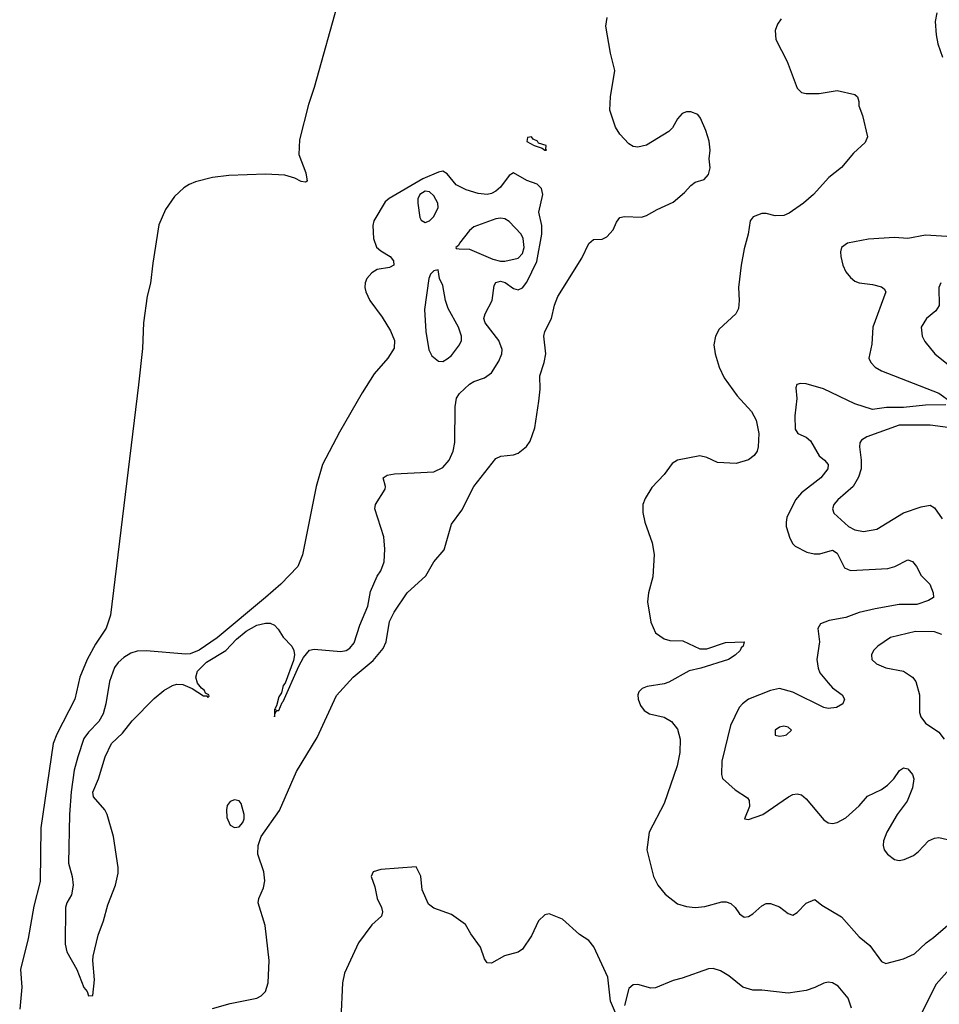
# Model space of a CAD drawing. Header units: inches. Extents: x 1384664 to 1536621, y 460766 to 646467.
# Tile 107 of 256: x 1400820 to 1404972, y 562472 to 566919. Entities that reach past the tile are written whole.
import ezdxf

# ---------------------------------------------------------------- set-up
doc = ezdxf.new("R2010")
doc.units = ezdxf.units.IN
doc.header["$MEASUREMENT"] = 0
doc.layers.add('B4506', color=7, linetype='Continuous')

msp = doc.modelspace()

# ---------------------------------------------------------------- linework, layer by layer
at = {"layer": 'B4506', "color": 5}
for points, elevation in [([(1402262.2, 567017.8), (1402150, 566613), (1402124.4, 566535.6), (1402083.3, 566376.7), (1402079.6, 566310), (1402112.1, 566227.9), (1402117.6, 566190), (1402110, 566184.4), (1402091.3, 566188.7), (1402062.7, 566202.7), (1402016.8, 566216.8), (1401930, 566221.5), (1401764.8, 566215.2), (1401690, 566205.5), (1401613.8, 566186.2), (1401585, 566175), (1401560.8, 566159.2), (1401519.3, 566120.7), (1401477.8, 566062.2), (1401448.1, 565991.9), (1401420.2, 565819.8), (1401410.6, 565729.4), (1401395.8, 565670), (1401379, 565550), (1401374.1, 565434.1), (1401356.1, 565270), (1401230.1, 564230), (1401210, 564171.5), (1401161.5, 564098.5), (1401124, 564030), (1401091.8, 563950), (1401069.3, 563850), (1400987.3, 563692.7), (1400971.6, 563650), (1400914.9, 563270), (1400913, 563027), (1400884.1, 562915.9), (1400857.6, 562770), (1400823.1, 562630), (1400829.5, 562550), (1400819.9, 562450)], 580), ([(1404960.5, 566950), (1404953.1, 566910), (1404957.8, 566850), (1404965.5, 566810), (1404986.4, 566750)], 620), ([(1401690, 562452.8), (1401770, 562476.8), (1401890, 562500.7), (1401910, 562510.2), (1401929.8, 562530), (1401941.4, 562570), (1401945.7, 562670), (1401928, 562828), (1401896.3, 562930), (1401899.5, 562950), (1401920.9, 562999.1), (1401926.5, 563030), (1401921.7, 563070), (1401894.4, 563150), (1401897.1, 563190), (1401910.6, 563230), (1401992.6, 563347.4), (1402070, 563523.7), (1402162.2, 563677.8), (1402250, 563867.4), (1402326.1, 563950), (1402415.3, 564024.6), (1402460.8, 564079.2), (1402474.8, 564110), (1402490, 564200.5), (1402510, 564243.7), (1402569.8, 564330), (1402653, 564407), (1402689.7, 564470.3), (1402735.6, 564524.4), (1402770, 564640.5), (1402816.5, 564703.5), (1402870, 564811.3), (1402970, 564937.3), (1402991.8, 564948.2), (1403050, 564954.3), (1403070, 564962), (1403108.4, 564991.6), (1403124.8, 565015.2), (1403145, 565075), (1403163.8, 565196.2), (1403168.9, 565250), (1403167.6, 565310), (1403188.3, 565370), (1403195.4, 565410), (1403186.4, 565490), (1403191.1, 565510), (1403220.7, 565570), (1403234, 565630), (1403250, 565668.4), (1403358.1, 565841.9), (1403390, 565907.9), (1403410, 565925.8), (1403450, 565928.1), (1403470, 565938.9), (1403499.2, 565970), (1403514.9, 566005.1), (1403530, 566026), (1403550.4, 566030.4), (1403627.3, 566027.3), (1403650, 566034), (1403697.8, 566062.2), (1403770, 566095.4), (1403821.5, 566138.5), (1403850, 566170.1), (1403870, 566184.4), (1403910, 566197.8), (1403930, 566219.5), (1403936.8, 566250), (1403932.2, 566290), (1403936.8, 566330), (1403932.4, 566370), (1403917.9, 566417.9), (1403893.7, 566473.7), (1403881.3, 566490), (1403850, 566502.2), (1403830, 566502.7), (1403810, 566494.6), (1403789.2, 566470.8), (1403767.6, 566430), (1403750, 566413.8), (1403650, 566352.7), (1403610, 566343.5), (1403590, 566345.7), (1403570, 566358), (1403530, 566401.3), (1403510, 566434), (1403484.4, 566510), (1403487, 566570), (1403507.2, 566690), (1403487, 566767), (1403465.4, 566890), (1403471.5, 566928.5)], 580), ([(1404257.4, 566922.6), (1404240.9, 566899.1), (1404231, 566870), (1404233.4, 566830), (1404284.2, 566730), (1404330, 566608.8), (1404350, 566590.2), (1404370, 566584.7), (1404430, 566585.2), (1404510, 566598.5), (1404590, 566581.6), (1404601.6, 566570), (1404608.4, 566550), (1404608.7, 566530), (1404625.4, 566485.4), (1404647.2, 566390), (1404636.2, 566363.8), (1404584.5, 566315.5), (1404530, 566251), (1404473.6, 566206.3), (1404404.2, 566130), (1404358.7, 566090), (1404294.4, 566045.6), (1404270, 566034.6), (1404230, 566032.9), (1404190, 566043.1), (1404170, 566043.2), (1404131.4, 566028.6), (1404117.4, 566010), (1404109.4, 565950.6), (1404090, 565884), (1404076.9, 565810), (1404064.4, 565710), (1404068.8, 565650), (1404065.7, 565614.3), (1404052.7, 565590), (1403978.3, 565521.7), (1403961.1, 565490), (1403953.6, 565450), (1403959.4, 565410), (1403978.3, 565350), (1404000.8, 565300.8), (1404059.5, 565219.5), (1404123.7, 565150), (1404145.3, 565110), (1404156.6, 565050), (1404154.5, 564990), (1404149, 564970), (1404135.2, 564950), (1404110, 564930.4), (1404054.7, 564914.7), (1403970, 564919), (1403922.3, 564942.3), (1403890, 564948.6), (1403789.7, 564930.3), (1403766.1, 564913.9), (1403730, 564865), (1403673.9, 564806.1), (1403643.4, 564756.6), (1403633.7, 564730), (1403633.1, 564693.1), (1403642.2, 564650), (1403675.6, 564555.6), (1403684.4, 564504.4), (1403677.6, 564402.5), (1403658.9, 564330), (1403654, 564290), (1403670, 564198), (1403690, 564150.5), (1403730, 564123.2), (1403755.8, 564115.8), (1403813.3, 564113.3), (1403890, 564077.5), (1403921.8, 564078.2), (1404005.8, 564105.8), (1404091, 564110), (1404086.8, 564090), (1404077.3, 564082.7), (1404072, 564070), (1404050, 564048.7), (1404020.5, 564030), (1403895.5, 563990), (1403842, 563978), (1403750, 563927.3), (1403730, 563919.5), (1403652.5, 563907.5), (1403630, 563898.4), (1403615.8, 563884.2), (1403610.4, 563870), (1403612.2, 563850), (1403622.4, 563822.4), (1403639.3, 563799.3), (1403663.6, 563783.6), (1403730, 563768.9), (1403763.1, 563750), (1403790, 563714.4), (1403802.3, 563670), (1403800.2, 563610), (1403788.7, 563550), (1403730, 563379.7), (1403662.3, 563250), (1403651.8, 563170), (1403680.9, 563050), (1403701.5, 563010), (1403733.4, 562970), (1403790, 562926.5), (1403830, 562914.4), (1403870, 562909.1), (1403913.6, 562913.6), (1403990, 562935.1), (1404010, 562935.5), (1404030, 562927.3), (1404050, 562910.2), (1404070, 562880.9), (1404090, 562865.6), (1404110, 562868.7), (1404130, 562880.5), (1404170, 562917.1), (1404190, 562928.2), (1404210, 562927.3), (1404250, 562912.7), (1404290, 562881.8), (1404310, 562875.3), (1404330, 562887.5), (1404370, 562928.8), (1404410, 562945.5), (1404440.8, 562920.8), (1404530, 562868), (1404610, 562777), (1404658.5, 562738.5), (1404710, 562666), (1404730, 562657.3), (1404810, 562677.1), (1404859.8, 562700.2), (1404911.6, 562750), (1404946.1, 562773.8), (1405020.9, 562839.1)], 580), ([(1405030, 565937.7), (1404910, 565946), (1404830, 565930.8), (1404770, 565934.5), (1404651.9, 565928.1), (1404557.1, 565910), (1404530.2, 565890), (1404525.4, 565870), (1404526.8, 565850), (1404536.8, 565810), (1404550, 565780.3), (1404570, 565754.3), (1404590, 565738.5), (1404610, 565730.2), (1404670, 565723.2), (1404710, 565712.4), (1404723, 565703), (1404730.3, 565690), (1404671, 565530), (1404666.7, 565453.3), (1404653.4, 565390), (1404662.3, 565370), (1404681.7, 565350), (1404710, 565333), (1404970, 565231.9), (1405028.2, 565190)], 620), ([(1404978, 565730), (1404968.9, 565710), (1404971.3, 565628.7), (1404955.5, 565604.5), (1404914, 565570), (1404890.3, 565530), (1404894.9, 565490), (1404905.9, 565465.9), (1404951.6, 565410), (1405050.2, 565330.2)], 640), ([(1405001.1, 565178.9), (1404910, 565177.3), (1404810, 565167.5), (1404732.6, 565167.4), (1404670, 565158.9), (1404590, 565184.7), (1404448.2, 565251.8), (1404370, 565273.9), (1404344.7, 565275.3), (1404329.1, 565270.9), (1404323.9, 565256.1), (1404328, 565208), (1404318.8, 565130), (1404320.3, 565070), (1404333, 565050), (1404370, 565034.2), (1404390, 565017.2), (1404428.6, 564948.6), (1404453.4, 564930), (1404470.2, 564910), (1404468.2, 564890), (1404436.3, 564850), (1404350, 564782.4), (1404322, 564750), (1404282.8, 564670), (1404279.6, 564650), (1404280.9, 564630), (1404297.4, 564577.4), (1404311.1, 564551.1), (1404321.5, 564541.5), (1404373.5, 564513.5), (1404406.4, 564506.4), (1404432.8, 564507.2), (1404490, 564523.7), (1404510, 564510.2), (1404543.6, 564443.6), (1404570, 564430.8), (1404739.4, 564440.6), (1404770.6, 564449.4), (1404830, 564480.3), (1404850, 564472.7), (1404869.1, 564449.1), (1404889.3, 564409.3), (1404928.4, 564370), (1404944, 564330), (1404944.7, 564310), (1404923.4, 564296.6), (1404870, 564277.2), (1404790, 564278.3), (1404682.4, 564257.6), (1404610, 564241), (1404550, 564219.2), (1404473.7, 564206.3), (1404435.5, 564190), (1404423.7, 564170), (1404430.2, 564110), (1404418.3, 564030), (1404424.3, 563990), (1404432.9, 563970), (1404470, 563923.5), (1404490, 563902), (1404533.7, 563870), (1404543.7, 563850), (1404535.5, 563830), (1404507.3, 563812.7), (1404470, 563807.9), (1404450, 563813.3), (1404310, 563882.2), (1404250, 563899.2), (1404210, 563889.9), (1404109.6, 563850.4), (1404082.8, 563830), (1404067.9, 563812.1), (1404028.7, 563731.3), (1403990.1, 563570), (1403987.6, 563510), (1403992.4, 563492.4), (1404050, 563441.3), (1404105.1, 563405.1), (1404113, 563393), (1404114.3, 563365.7), (1404092, 563310), (1404110, 563306.7), (1404174.5, 563330), (1404291.2, 563408.8), (1404310, 563419.2), (1404330, 563423.2), (1404350, 563418), (1404370, 563400.9), (1404450, 563304.9), (1404470, 563292), (1404490, 563289.2), (1404510, 563292.8), (1404550, 563314.2), (1404610, 563368.7), (1404648.2, 563411.8), (1404710, 563442.7), (1404738.1, 563461.8), (1404766.3, 563490), (1404791.4, 563528.6), (1404810, 563539.7), (1404830, 563535.2), (1404850, 563510.4), (1404856.6, 563490), (1404850.7, 563450), (1404827.3, 563390), (1404781.4, 563330), (1404734.7, 563250), (1404720.4, 563210), (1404718.5, 563190), (1404723, 563170), (1404738.2, 563150), (1404770, 563125.7), (1404790, 563122.3), (1404813.1, 563126.9), (1404854.9, 563145.1), (1404878, 563162), (1404923.5, 563210), (1404950, 563223.2), (1404970, 563225.3), (1405048.2, 563208.2)], 620), ([(1405010, 565077.2), (1404930, 565087.2), (1404790, 565088.1), (1404645.1, 565034.9), (1404620.2, 565019.8), (1404612.7, 565007.2), (1404611.3, 564990), (1404619.1, 564930), (1404619.1, 564890), (1404607, 564853), (1404582.9, 564810), (1404514, 564750), (1404495.8, 564730), (1404488.9, 564710), (1404495.5, 564690), (1404561.3, 564630), (1404590, 564614.9), (1404630, 564607.9), (1404690, 564618.2), (1404810, 564692.2), (1404890, 564718.9), (1404930, 564726.5), (1404950, 564713.7), (1404984.1, 564664.1)], 640), ([(1404983, 564143), (1404950, 564154.9), (1404864.6, 564155.4), (1404751, 564129), (1404694.4, 564090), (1404674.9, 564070), (1404664.9, 564050), (1404667.7, 564030), (1404687.7, 564010), (1404730, 563991.7), (1404810, 563976.1), (1404850.1, 563950.1), (1404866, 563930), (1404881.5, 563870), (1404882.6, 563790), (1404888.5, 563770), (1404910, 563741.6), (1404970, 563701.1), (1404992.9, 563670)], 640), ([(1403510, 562434.5), (1403486.6, 562486.6), (1403474.7, 562594.7), (1403411.6, 562731.6), (1403390, 562760.2), (1403347.7, 562787.7), (1403270, 562856.8), (1403210, 562881.2), (1403190, 562875.9), (1403162.7, 562850), (1403130, 562781), (1403090, 562721.1), (1403070, 562708), (1403008.1, 562691.9), (1402950, 562658.4), (1402930, 562659.3), (1402918, 562678), (1402899.6, 562730), (1402856.2, 562790), (1402832.3, 562832.3), (1402770, 562877.7), (1402690, 562906), (1402665.1, 562925.1), (1402636.9, 562990), (1402631.4, 563051.4), (1402610, 563094), (1402450, 563080.7), (1402416, 563070), (1402406.7, 563050), (1402423.1, 563003.1), (1402433.4, 562950), (1402452.7, 562910), (1402457.1, 562890), (1402452.7, 562870), (1402410, 562830.9), (1402350.1, 562749.9), (1402286.4, 562613.6), (1402277.6, 562570), (1402270, 562406.3)], 580), ([(1404575, 562455), (1404560.9, 562500.9), (1404514.3, 562554.3), (1404490, 562568.7), (1404470, 562572.1), (1404450, 562568.3), (1404410, 562548.4), (1404370, 562535.2), (1404290, 562523.2), (1404170, 562535.9), (1404130, 562536), (1404085.1, 562550), (1404021.4, 562601.4), (1403983.6, 562623.6), (1403950, 562633.5), (1403930, 562632.8), (1403810.3, 562590), (1403770, 562579.9), (1403690, 562546.3), (1403670, 562546), (1403610, 562562.4), (1403590, 562561), (1403570, 562543.6), (1403550, 562467)], 580), ([(1405030, 562644.7), (1404956.8, 562563.2), (1404890, 562429.8)], 580)]:
    msp.add_lwpolyline(points, dxfattribs=dict(at, elevation=elevation))
for points, elevation in [([(1403130, 566389.6), (1403113.2, 566386.8), (1403110, 566369.3), (1403143, 566350), (1403178.3, 566338.3), (1403190, 566328.9), (1403198, 566330), (1403194.6, 566334.6), (1403196.9, 566350), (1403161.6, 566361.6), (1403157.4, 566370), (1403138.5, 566378.5)], 620), ([(1402730, 566234), (1402710, 566230.8), (1402640.5, 566199.5), (1402488.1, 566111.9), (1402470, 566096), (1402418.9, 566010), (1402413.6, 565990), (1402417.3, 565930), (1402431.3, 565891.3), (1402450, 565874.2), (1402492.3, 565850), (1402507.9, 565830), (1402509.2, 565810.8), (1402490, 565799.1), (1402434, 565790), (1402410, 565775), (1402387.8, 565750), (1402379.5, 565730), (1402378, 565710), (1402381.9, 565690), (1402400.4, 565650), (1402455.9, 565575.9), (1402493.5, 565513.5), (1402511.5, 565470), (1402510, 565435.1), (1402481.8, 565390), (1402420.5, 565319.5), (1402365.6, 565234.4), (1402264, 565056), (1402187.6, 564910), (1402159.1, 564810), (1402097.2, 564502.8), (1402076.2, 564450), (1401998.5, 564370), (1401930.1, 564309.9), (1401712.1, 564127.9), (1401630, 564071), (1401590, 564055.3), (1401570, 564053.8), (1401391.1, 564068.9), (1401350, 564066.9), (1401322.1, 564057.9), (1401290, 564038.5), (1401264, 564016), (1401247.3, 563992.7), (1401225.8, 563930), (1401209, 563830), (1401196.2, 563783.8), (1401176.4, 563750), (1401130, 563701.5), (1401110, 563672.2), (1401081.9, 563590), (1401066.1, 563530), (1401052.4, 563432.4), (1401045, 563330), (1401040.6, 563110), (1401057.2, 563050), (1401060.9, 563010), (1401053.8, 562966.2), (1401033.1, 562930), (1401026.9, 562910), (1401024.5, 562744.5), (1401032, 562710), (1401077.6, 562630), (1401110, 562547.7), (1401123.8, 562530), (1401130, 562511.3), (1401150, 562512), (1401157, 562583), (1401149.9, 562669.9), (1401152.2, 562690), (1401174.6, 562785.4), (1401198.4, 562850), (1401218, 562922), (1401252.7, 563010), (1401264.4, 563064.4), (1401264.1, 563090), (1401242.9, 563230), (1401215.1, 563330), (1401204, 563350), (1401153.6, 563410), (1401149.8, 563430), (1401175.4, 563490), (1401205.9, 563590), (1401233.7, 563650), (1401283.8, 563696.2), (1401327.2, 563752.8), (1401426.4, 563853.6), (1401469.9, 563890.1), (1401510, 563912.4), (1401530, 563917.5), (1401557, 563917), (1401598.8, 563898.8), (1401650, 563865.7), (1401664.8, 563864.8), (1401670, 563857.3), (1401675.4, 563864.6), (1401673.6, 563870), (1401658, 563878), (1401653.8, 563890), (1401640, 563900), (1401623.2, 563923.2), (1401615.6, 563950), (1401622.5, 563977.5), (1401663, 564017.1), (1401750, 564069.6), (1401799.2, 564120.8), (1401842.9, 564157.1), (1401890, 564184.5), (1401930, 564194.1), (1401950, 564193), (1401970, 564185.1), (1401987.2, 564167.2), (1402010.1, 564130), (1402048.3, 564090), (1402057.6, 564070), (1402060.1, 564050), (1402055.7, 564024.3), (1402018, 563922), (1402010, 563912), (1402001.3, 563878.7), (1401990, 563860.5), (1401979.8, 563820.2), (1401973, 563810), (1401976, 563804), (1401970, 563805.2), (1401970, 563771), (1401973.5, 563786.5), (1401981.1, 563798.9), (1401990, 563799.5), (1402004.2, 563835.8), (1402010, 563839.5), (1402080.1, 563999.9), (1402101.3, 564038.7), (1402127.8, 564072.2), (1402150, 564076.1), (1402270, 564065), (1402294.5, 564070), (1402310, 564080.3), (1402330, 564104.4), (1402355.1, 564184.9), (1402390.9, 564270), (1402403.5, 564336.5), (1402433.9, 564406.2), (1402450.7, 564430), (1402465.3, 564470), (1402468.2, 564528.2), (1402463.3, 564583.3), (1402423.7, 564710), (1402426, 564730), (1402470, 564798), (1402471.8, 564810), (1402461.1, 564850), (1402478.6, 564861.4), (1402511.5, 564868.5), (1402690, 564877), (1402730, 564896.7), (1402758.8, 564930), (1402777.1, 564970), (1402784.8, 565010), (1402785.2, 565170), (1402791.5, 565210), (1402804.9, 565230), (1402850, 565272.9), (1402870, 565284.8), (1402918, 565302), (1402950, 565324), (1402983.5, 565376.5), (1402996.9, 565410), (1402998, 565430), (1402983.6, 565470), (1402921.9, 565550), (1402916, 565570), (1402920.7, 565590), (1402953.1, 565650), (1402961.7, 565718.3), (1402970, 565732.1), (1402990, 565737.8), (1403011.2, 565731.2), (1403050, 565704.2), (1403070, 565699.1), (1403090, 565708.1), (1403110, 565733.8), (1403153.9, 565826.1), (1403177.8, 565950), (1403177.9, 565990), (1403163.7, 566050), (1403182, 566130), (1403175.8, 566155.8), (1403156.2, 566176.2), (1403110, 566192.5), (1403050, 566227.7), (1403030, 566215.6), (1402990, 566162.4), (1402970, 566144.8), (1402950, 566133.7), (1402930, 566129.8), (1402890, 566133.7), (1402835.1, 566150), (1402790, 566173.1), (1402750, 566222.5)], 620), ([(1402650, 566144.4), (1402626.5, 566130), (1402616.9, 566110), (1402616.7, 566090), (1402625.9, 566025.9), (1402633.1, 566013.1), (1402650, 566003.6), (1402670, 566010.1), (1402689.4, 566030), (1402709, 566070), (1402707.5, 566090), (1402690, 566123.7), (1402670, 566141.9)], 640), ([(1402990, 566022.2), (1402970, 566019.3), (1402870, 565983.9), (1402850, 565966.9), (1402804.9, 565910), (1402800.9, 565899.1), (1402788.4, 565890), (1402790, 565886), (1402803.4, 565883.4), (1402850, 565883.2), (1402956.6, 565836.6), (1402990, 565828.2), (1403010, 565828.6), (1403070, 565841.9), (1403090, 565862.8), (1403097.2, 565890), (1403093.2, 565930), (1403083.5, 565950), (1403030, 566007.6), (1403010, 566018.7)], 640), ([(1402708.4, 565788.4), (1402690, 565785.2), (1402674.8, 565770), (1402666.8, 565750), (1402647.7, 565610), (1402654, 565510), (1402667.4, 565427.4), (1402680.3, 565400.3), (1402710, 565377.3), (1402730, 565374.8), (1402750, 565386.8), (1402770, 565402.8), (1402806, 565450), (1402815.1, 565470), (1402815.1, 565490), (1402800.7, 565530), (1402754, 565614), (1402742, 565650), (1402730, 565719), (1402715.8, 565750)], 640), ([(1404269, 563729), (1404250, 563723.7), (1404230.8, 563710), (1404230, 563687.7), (1404250, 563683.8), (1404270, 563686.7), (1404282, 563690), (1404304, 563710), (1404290, 563724)], 640), ([(1401790, 563396.5), (1401770, 563387.6), (1401757.1, 563370), (1401753.3, 563350), (1401755.5, 563315.5), (1401770, 563280.7), (1401790, 563270.2), (1401810, 563273.5), (1401826.9, 563293.1), (1401833.2, 563310), (1401833.3, 563330), (1401819.6, 563379.6), (1401810, 563391.9)], 620)]:
    msp.add_lwpolyline(points, close=True, dxfattribs=dict(at, elevation=elevation))

doc.saveas('drawing.dxf')
